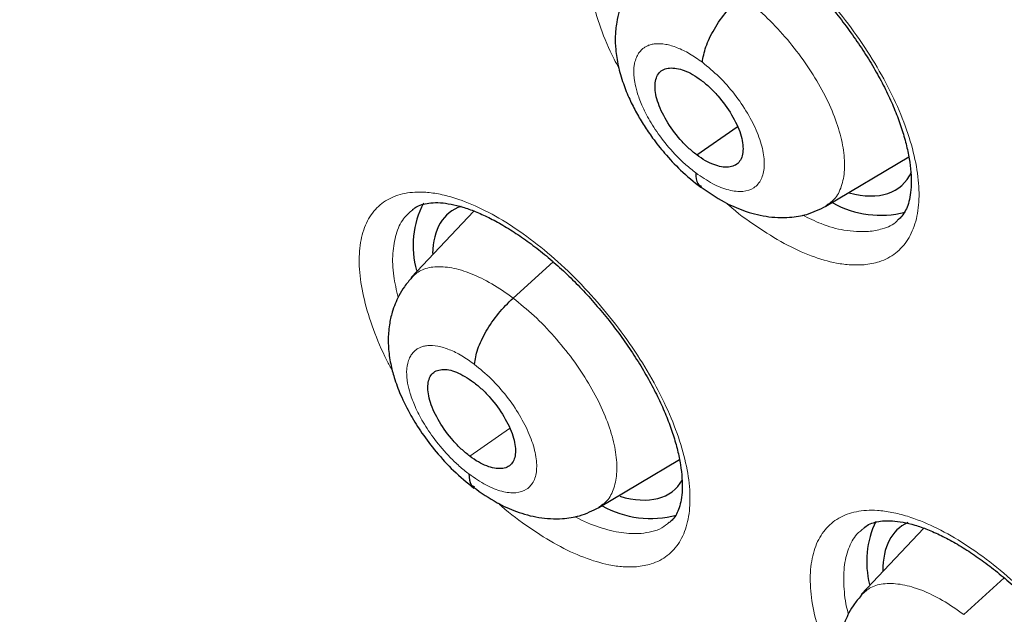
# Model space of a CAD drawing. Header units: millimetres. Extents: x 8 to 2230, y 12 to 2204.
# Tile 135 of 163: x 2055.92 to 2064.17, y 837.35 to 842.34. Entities that reach past the tile are written whole.
import ezdxf

# ---------------------------------------------------------------- set-up
doc = ezdxf.new("R2010")
doc.units = ezdxf.units.MM

msp = doc.modelspace()

# ---------------------------------------------------------------- linework, layer by layer
at = {"color": 7, "linetype": 'Continuous', "lineweight": 30}
for p, q in [((2061.5945, 841.2033), (2061.9332, 841.4392)), ((2062.6776, 840.774), (2063.3712, 841.1885)), ((2059.726, 840.7325), (2059.1988, 840.175)), ((2060.7735, 838.2459), (2061.4484, 838.6492)), ((2063.4987, 838.0717), (2062.9741, 837.5169)), ((2063.8341, 837.348), (2064.1728, 837.6547))]:
    msp.add_line(p, q, dxfattribs=at)
at = {"color": 252, "linetype": 'Continuous', "lineweight": 0}
for p, q in [((2060.0535, 840.0029), (2060.3895, 840.3072)), ((2059.6913, 838.676), (2060.024, 838.9077))]:
    msp.add_line(p, q, dxfattribs=at)
at = {"color": 7, "linetype": 'Continuous', "lineweight": 30}
for centre, radius, start, end in [((2059.9733, 840.444), 0.7579, 152.06412, 196.12424), ((2063.1361, 841.5246), 0.8272, 241.03562, 284.33264), ((2061.2102, 838.9957), 0.8421, 240.95043, 284.78718), ((2063.7924, 837.7925), 0.7732, 154.24337, 194.31701)]:
    msp.add_arc(centre, radius, start, end, dxfattribs=at)
for centre, major_axis, ratio, start_param, end_param in [((2062.3606, 842.1037), (-0.9393, 1.1676), 0.45781, 2.581846, 3.363564), ((2060.4567, 839.551), (-0.9382, 1.1667), 0.456638, 6.118956, 6.776797), ((2060.4567, 839.551), (-0.9382, 1.1667), 0.456638, 2.560387, 3.317961), ((2064.2358, 836.9087), (-0.9415, 1.169), 0.456328, 6.166564, 6.797562)]:
    msp.add_ellipse(centre, major_axis=major_axis, ratio=ratio, start_param=start_param, end_param=end_param, dxfattribs=at)
for points, knots in [([(2091.2758, 812.468), (2091.3522, 812.5277), (2091.5025, 812.6449), (2091.7052, 812.8118), (2091.8851, 812.9654), (2092.0418, 813.1043), (2092.1877, 813.2378), (2092.3208, 813.3634), (2092.4407, 813.48), (2092.5508, 813.59), (2092.6619, 813.7039), (2092.7785, 813.8268), (2092.8941, 813.9524), (2093.0013, 814.0723), (2093.0986, 814.1841), (2093.1864, 814.2874), (2093.287, 814.4086), (2093.3997, 814.5484), (2093.5265, 814.7114), (2093.6494, 814.8754), (2093.7714, 815.0442), (2093.8919, 815.2174), (2094.0106, 815.3945), (2094.1266, 815.5746), (2094.2395, 815.7569), (2094.3494, 815.9415), (2094.4597, 816.1342), (2094.574, 816.3426), (2094.6958, 816.5753), (2094.8245, 816.8345), (2094.9699, 817.1453), (2095.1222, 817.4955), (2095.2728, 817.8723), (2095.4057, 818.2333), (2095.5214, 818.5742), (2095.62, 818.8881), (2095.6865, 819.1152), (2095.7294, 819.2689), (2095.7566, 819.3683), (2095.7886, 819.4884), (2095.8252, 819.6308), (2095.9103, 819.9756), (2096.0278, 820.5127), (2096.1391, 821.146), (2096.2149, 821.6686), (2096.266, 822.0815), (2096.308, 822.4853), (2096.3417, 822.8793), (2096.3674, 823.2576), (2096.3859, 823.6126), (2096.3982, 823.936), (2096.4056, 824.2245), (2096.4094, 824.4768), (2096.4106, 824.6923), (2096.4103, 824.8701), (2096.4093, 824.9976), (2096.4084, 825.0826), (2096.4076, 825.1419), (2096.4065, 825.2108), (2096.4048, 825.3041), (2096.402, 825.428), (2096.3978, 825.5821), (2096.3919, 825.7601), (2096.3809, 826.0356), (2096.3618, 826.4119), (2096.3294, 826.8993), (2096.286, 827.4255), (2096.2298, 827.9912), (2096.1604, 828.5861), (2096.0637, 829.3066), (2095.9347, 830.1348), (2095.7673, 831.0628), (2095.5894, 831.9371), (2095.4057, 832.7568), (2095.2204, 833.5216), (2095.0278, 834.2636), (2094.8296, 834.9819), (2094.6247, 835.6852), (2094.3713, 836.5126), (2094.0547, 837.486), (2093.6606, 838.6187), (2093.227, 839.7888), (2092.7522, 840.9961), (2092.2726, 842.1485), (2091.796, 843.2401), (2091.3296, 844.2654), (2090.8363, 845.3082), (2090.3223, 846.354), (2089.7495, 847.4781), (2089.1211, 848.6649), (2088.4363, 849.9078), (2087.7489, 851.1097), (2087.0622, 852.2693), (2086.4257, 853.3099), (2085.8431, 854.2368), (2085.3147, 855.0584), (2084.7784, 855.8742), (2084.2202, 856.7048), (2083.6145, 857.5861), (2082.9566, 858.5207), (2082.2433, 859.5088), (2081.4854, 860.5318), (2080.6816, 861.5881), (2079.8309, 862.6759), (2079.0348, 863.6655), (2078.3042, 864.552), (2077.6491, 865.3311), (2076.9714, 866.1207), (2076.2711, 866.9198), (2075.5568, 867.7174), (2074.8431, 868.4974), (2074.0853, 869.3083), (2073.2932, 870.1363), (2072.4721, 870.9735), (2071.6894, 871.7528), (2070.9464, 872.476), (2070.2444, 873.1448), (2069.5844, 873.7608), (2069.0387, 874.2604), (2068.5993, 874.6568), (2068.2604, 874.9592), (2067.9492, 875.2341), (2067.6737, 875.4753), (2067.4599, 875.661), (2067.3003, 875.7989), (2067.1823, 875.9004), (2067.0575, 876.0074), (2066.9048, 876.1378), (2066.7075, 876.3053), (2066.474, 876.5023), (2066.2067, 876.7259), (2065.9084, 876.9733), (2065.5774, 877.2451), (2065.2288, 877.5282), (2064.8781, 877.8097), (2064.3893, 878.1977), (2063.7752, 878.6763), (2063.0722, 879.2105), (2062.4371, 879.6822), (2061.8517, 880.1082), (2061.2654, 880.5261), (2060.6506, 880.9549), (2059.9985, 881.399), (2059.3089, 881.8565), (2058.5934, 882.3178), (2057.8759, 882.7668), (2057.1812, 883.1869), (2056.717, 883.4622), (2056.4852, 883.5941), (2056.4713, 883.6021)], [0, 0, 0, 0, 0.0042077, 0.0082656, 0.0121942, 0.0159248, 0.0192828, 0.0222635, 0.025087, 0.0274445, 0.0301951, 0.0333074, 0.0363414, 0.0391559, 0.0417511, 0.0441273, 0.0462845, 0.0500415, 0.0536049, 0.057244, 0.060959, 0.0647457, 0.0685605, 0.0723922, 0.0762278, 0.0800446, 0.0838669, 0.0880517, 0.0927157, 0.0978595, 0.1034175, 0.1108565, 0.1178811, 0.1244908, 0.1306551, 0.136254, 0.141145, 0.1425561, 0.1442438, 0.1463224, 0.1487919, 0.151607, 0.164055, 0.1758629, 0.1825868, 0.189083, 0.1953511, 0.2013911, 0.2071965, 0.2125514, 0.217349, 0.2215892, 0.2252718, 0.2283967, 0.2309638, 0.232973, 0.2338958, 0.2346271, 0.2355301, 0.2368686, 0.2386424, 0.2408517, 0.2434653, 0.2462327, 0.2525492, 0.25933, 0.266575, 0.274284, 0.28244, 0.2906031, 0.303052, 0.3150371, 0.3265577, 0.3364509, 0.3459731, 0.3551243, 0.3639047, 0.3723252, 0.3807252, 0.3938239, 0.4072503, 0.4210066, 0.4350949, 0.4495177, 0.4610865, 0.4728647, 0.4848539, 0.4969042, 0.50868, 0.5232519, 0.5373587, 0.5509994, 0.5641721, 0.5768748, 0.586525, 0.5958834, 0.6050539, 0.614582, 0.6245464, 0.6355915, 0.6471277, 0.6591551, 0.6716742, 0.6846853, 0.6981888, 0.707561, 0.7171571, 0.7269774, 0.7370222, 0.7472853, 0.7573912, 0.7671239, 0.7789713, 0.7902141, 0.8008515, 0.8108829, 0.8203077, 0.8291254, 0.8373355, 0.8420902, 0.8466142, 0.8507949, 0.8544312, 0.8575189, 0.8592433, 0.8607325, 0.8621693, 0.8641563, 0.8667408, 0.8699231, 0.8733271, 0.8772235, 0.8816128, 0.8862861, 0.890855, 0.8953109, 0.9053658, 0.9147908, 0.9226729, 0.9300628, 0.9375455, 0.9454494, 0.9539496, 0.9628899, 0.9722711, 0.9818121, 0.9908807, 0.9994521, 1, 1, 1, 1]), ([(2048.2071, 876.2271), (2048.3197, 876.1618), (2048.6459, 875.9725), (2049.1878, 875.6491), (2049.8334, 875.2529), (2050.481, 874.8436), (2051.1303, 874.4216), (2051.7811, 873.9871), (2052.4332, 873.5403), (2053.0861, 873.0812), (2053.7397, 872.6101), (2054.3938, 872.1273), (2055.0479, 871.6328), (2055.7019, 871.1269), (2056.3555, 870.6098), (2057.0084, 870.0816), (2057.6604, 869.5427), (2058.3111, 868.9932), (2058.9603, 868.4333), (2059.6078, 867.8633), (2060.2533, 867.2834), (2060.8964, 866.6938), (2061.537, 866.0948), (2062.1748, 865.4867), (2062.8095, 864.8696), (2063.4409, 864.2438), (2064.0687, 863.6095), (2064.6926, 862.9671), (2065.3124, 862.3168), (2065.9279, 861.6588), (2066.5387, 860.9935), (2067.1447, 860.321), (2067.7456, 859.6417), (2068.3411, 858.9558), (2068.931, 858.2637), (2069.5151, 857.5655), (2070.0931, 856.8616), (2070.6647, 856.1523), (2071.2299, 855.4378), (2071.7883, 854.7185), (2072.3396, 853.9946), (2072.8838, 853.2665), (2073.4204, 852.5344), (2073.9495, 851.7986), (2074.4706, 851.0594), (2074.9837, 850.3172), (2075.4884, 849.5722), (2075.9847, 848.8247), (2076.4722, 848.0751), (2076.9508, 847.3236), (2077.4204, 846.5706), (2077.8806, 845.8164), (2078.3314, 845.0612), (2078.7725, 844.3054), (2079.2038, 843.5493), (2079.6251, 842.7932), (2080.0362, 842.0374), (2080.437, 841.2822), (2080.8272, 840.528), (2081.2068, 839.7749), (2081.5756, 839.0235), (2081.9335, 838.2739), (2082.2802, 837.5264), (2082.6157, 836.7815), (2082.9398, 836.0393), (2083.2524, 835.3002), (2083.5534, 834.5645), (2083.8426, 833.8325), (2084.12, 833.1045), (2084.3854, 832.3808), (2084.6388, 831.6617), (2084.8799, 830.9474), (2085.1089, 830.2384), (2085.3255, 829.5349), (2085.5296, 828.8371), (2085.7213, 828.1455), (2085.9004, 827.4601), (2086.0669, 826.7815), (2086.2206, 826.1097), (2086.3617, 825.4452), (2086.4899, 824.7881), (2086.6054, 824.1387), (2086.7079, 823.4974), (2086.7976, 822.8644), (2086.8744, 822.2399), (2086.9383, 821.6242), (2086.9892, 821.0176), (2087.0272, 820.4202), (2087.0523, 819.8324), (2087.0645, 819.2544), (2087.0637, 818.6863), (2087.0501, 818.1285), (2087.0236, 817.5811), (2086.9843, 817.0444), (2086.9322, 816.5185), (2086.8673, 816.0036), (2086.7897, 815.5), (2086.6995, 815.0078), (2086.5966, 814.5272), (2086.4812, 814.0583), (2086.3532, 813.6013), (2086.2127, 813.1563), (2086.0598, 812.7235), (2085.8946, 812.3029), (2085.7169, 811.8949), (2085.5269, 811.4993), (2085.3247, 811.1165), (2085.1102, 810.7465), (2084.8835, 810.3894), (2084.6446, 810.0454), (2084.3936, 809.7146), (2084.1305, 809.3973), (2083.8556, 809.0931), (2083.5676, 808.804), (2083.3612, 808.6078), (2083.2475, 808.5121), (2083.2375, 808.5037)], [0, 0, 0, 0, 0.004666, 0.013525, 0.022386, 0.031248, 0.040111, 0.048976, 0.057841, 0.066707, 0.075574, 0.084443, 0.093312, 0.102182, 0.111052, 0.119924, 0.128796, 0.137669, 0.146543, 0.155417, 0.164292, 0.173167, 0.182043, 0.19092, 0.199797, 0.208674, 0.217552, 0.22643, 0.235308, 0.244187, 0.253065, 0.261944, 0.270824, 0.279703, 0.288583, 0.297462, 0.306342, 0.315222, 0.324102, 0.332981, 0.341861, 0.350741, 0.35962, 0.3685, 0.377379, 0.386258, 0.395137, 0.404015, 0.412893, 0.421771, 0.430649, 0.439526, 0.448402, 0.457279, 0.466154, 0.47503, 0.483904, 0.492778, 0.501652, 0.510525, 0.519397, 0.528268, 0.537138, 0.546008, 0.554877, 0.563745, 0.572611, 0.581477, 0.590342, 0.599206, 0.608069, 0.61693, 0.62579, 0.634649, 0.643507, 0.652364, 0.661219, 0.670073, 0.678925, 0.687776, 0.696626, 0.705475, 0.714322, 0.723168, 0.732013, 0.740858, 0.749701, 0.758543, 0.767386, 0.776228, 0.78507, 0.793912, 0.802755, 0.8116, 0.820446, 0.829295, 0.838147, 0.847003, 0.855864, 0.864731, 0.873605, 0.882487, 0.891378, 0.90028, 0.909194, 0.918121, 0.927061, 0.936017, 0.944988, 0.953975, 0.962977, 0.971994, 0.981025, 0.990068, 0.99912, 1, 1, 1, 1]), ([(2053.6648, 856.7721), (2053.7465, 856.7082), (2053.9833, 856.5227), (2054.3751, 856.2072), (2054.8399, 855.8224), (2055.3036, 855.4267), (2055.7661, 855.0208), (2056.227, 854.605), (2056.6857, 854.1794), (2057.142, 853.7446), (2057.5954, 853.3008), (2058.0456, 852.8484), (2058.4923, 852.3877), (2058.9349, 851.9192), (2059.3732, 851.4432), (2059.8068, 850.96), (2060.2354, 850.4702), (2060.6586, 849.974), (2061.076, 849.4718), (2061.4873, 848.9642), (2061.8922, 848.4515), (2062.2903, 847.934), (2062.6813, 847.4123), (2063.065, 846.8868), (2063.4409, 846.3578), (2063.8088, 845.8259), (2064.1685, 845.2914), (2064.5195, 844.7548), (2064.8616, 844.2166), (2065.1946, 843.6772), (2065.5182, 843.137), (2065.8322, 842.5965), (2066.1362, 842.0561), (2066.4301, 841.5163), (2066.7136, 840.9775), (2066.9865, 840.4403), (2067.2486, 839.905), (2067.4997, 839.3721), (2067.7396, 838.842), (2067.9682, 838.3153), (2068.1853, 837.7923), (2068.3906, 837.2736), (2068.5842, 836.7596), (2068.7658, 836.2506), (2068.9354, 835.7473), (2069.0928, 835.2499), (2069.238, 834.759), (2069.3709, 834.275), (2069.4914, 833.7983), (2069.5995, 833.3294), (2069.6952, 832.8686), (2069.7785, 832.4164), (2069.8494, 831.9731), (2069.9079, 831.5393), (2069.9541, 831.1151), (2069.9881, 830.7011), (2070.0099, 830.2975), (2070.0197, 829.9046), (2070.0175, 829.5228), (2070.0035, 829.1524), (2069.9779, 828.7937), (2069.9408, 828.4467), (2069.8925, 828.1118), (2069.8329, 827.7891), (2069.7624, 827.4786), (2069.6811, 827.1805), (2069.589, 826.8946), (2069.4863, 826.621), (2069.3728, 826.3596), (2069.2487, 826.1103), (2069.1135, 825.8728), (2068.9672, 825.6471), (2068.8093, 825.4332), (2068.6396, 825.2308), (2068.4569, 825.0412), (2068.2994, 824.894), (2068.1985, 824.8152), (2068.1667, 824.7904)], [0, 0, 0, 0, 0.00708, 0.020534, 0.033994, 0.047461, 0.060933, 0.074412, 0.087895, 0.101384, 0.114876, 0.128373, 0.141872, 0.155375, 0.16888, 0.182388, 0.195897, 0.209408, 0.222919, 0.236431, 0.249944, 0.263456, 0.276967, 0.290478, 0.303987, 0.317494, 0.330999, 0.344502, 0.358001, 0.371497, 0.384989, 0.398477, 0.41196, 0.425438, 0.43891, 0.452376, 0.465836, 0.479288, 0.492732, 0.506168, 0.519596, 0.533014, 0.546422, 0.55982, 0.573207, 0.586582, 0.599946, 0.613297, 0.626635, 0.639961, 0.653273, 0.666573, 0.679859, 0.693134, 0.706397, 0.71965, 0.732895, 0.746134, 0.75937, 0.772606, 0.785847, 0.799098, 0.812368, 0.825665, 0.839, 0.852387, 0.86584, 0.879379, 0.893024, 0.906796, 0.920721, 0.93482, 0.949113, 0.96361, 0.978307, 0.99318, 1, 1, 1, 1]), ([(2061.1275, 843.2837), (2061.1409, 843.2937), (2061.168, 843.314), (2061.2221, 843.3335), (2061.2889, 843.3456), (2061.3684, 843.3468), (2061.4603, 843.3352), (2061.5602, 843.3105), (2061.6677, 843.2727), (2061.7821, 843.2216), (2061.9028, 843.1569), (2062.028, 843.0789), (2062.1559, 842.9882), (2062.2843, 842.8859), (2062.411, 842.7736), (2062.5341, 842.6527), (2062.6528, 842.5242), (2062.7667, 842.3889), (2062.875, 842.2474), (2062.9762, 842.1017), (2063.0684, 841.9542), (2063.1502, 841.8075), (2063.2203, 841.6638), (2063.2782, 841.5251), (2063.3242, 841.3912), (2063.3589, 841.2627), (2063.3818, 841.1412), (2063.393, 841.0297), (2063.3929, 840.9308), (2063.3826, 840.8463), (2063.3643, 840.7779), (2063.3386, 840.7229), (2063.3107, 840.6823), (2063.2873, 840.6637), (2063.2774, 840.6559)], [0, 0, 0, 0, 0.032201, 0.065293, 0.096096, 0.128904, 0.16033, 0.191004, 0.221188, 0.251841, 0.282975, 0.314502, 0.346288, 0.37819, 0.410047, 0.44165, 0.473011, 0.504736, 0.536793, 0.569029, 0.601228, 0.633171, 0.664688, 0.695664, 0.726445, 0.75773, 0.789198, 0.820557, 0.851547, 0.882041, 0.912127, 0.942287, 0.975713, 1, 1, 1, 1]), ([(2061.112, 842.7049), (2061.0871, 842.676), (2061.0405, 842.6218), (2060.9845, 842.5223), (2060.9453, 842.4218), (2060.9237, 842.3286), (2060.9142, 842.2576), (2060.9094, 842.1811), (2060.9125, 842.0808), (2060.9335, 841.9484), (2060.974, 841.808), (2061.0277, 841.6753), (2061.0873, 841.5572), (2061.152, 841.4487), (2061.2295, 841.3355), (2061.3298, 841.2089), (2061.464, 841.0641), (2061.57, 840.9788), (2061.6275, 840.9325)], [0, 0, 0, 0, 0.061572, 0.115161, 0.180562, 0.228572, 0.260052, 0.287174, 0.345603, 0.416899, 0.493248, 0.560835, 0.62001, 0.676933, 0.734599, 0.807362, 0.895567, 1, 1, 1, 1]), ([(2061.641, 841.9807), (2061.648, 842.0223), (2061.6621, 842.1059), (2061.7371, 842.2592), (2061.8417, 842.4132), (2061.9258, 842.4972), (2061.9678, 842.5391)], [0, 0, 0, 0, 0.249039, 0.499705, 0.750225, 1, 1, 1, 1]), ([(2061.5945, 841.2033), (2061.5705, 841.2226), (2061.5223, 841.2613), (2061.4318, 841.3568), (2061.3338, 841.4915), (2061.2562, 841.6576), (2061.2357, 841.8011), (2061.2708, 841.9027), (2061.3607, 841.9426), (2061.4656, 841.9246), (2061.5593, 841.8814), (2061.6077, 841.8473), (2061.6319, 841.8303)], [0, 0, 0, 0, 0.062836, 0.125536, 0.250826, 0.375521, 0.499994, 0.624473, 0.749173, 0.874462, 0.937163, 1, 1, 1, 1]), ([(2061.6319, 841.8303), (2061.656, 841.811), (2061.7041, 841.7723), (2061.7946, 841.6768), (2061.8926, 841.5421), (2061.9702, 841.376), (2061.9908, 841.2325), (2061.9556, 841.1309), (2061.8657, 841.091), (2061.7608, 841.1091), (2061.6672, 841.1522), (2061.6188, 841.1863), (2061.5945, 841.2033)], [0, 0, 0, 0, 0.062836, 0.125536, 0.250826, 0.375521, 0.499995, 0.624473, 0.749173, 0.874462, 0.937163, 1, 1, 1, 1]), ([(2061.5857, 841.0531), (2061.5869, 841.0176), (2061.5887, 840.9642), (2061.6228, 840.9471), (2061.6342, 840.9413)], [0, 0, 0, 0, 0.666023, 1, 1, 1, 1]), ([(2061.624, 840.9392), (2061.69, 840.8931), (2061.8085, 840.8105), (2061.9933, 840.7304), (2062.1718, 840.6818), (2062.3599, 840.6736), (2062.5313, 840.7013), (2062.6263, 840.7485), (2062.679, 840.7746)], [0, 0, 0, 0, 0.195922, 0.351292, 0.526396, 0.700139, 0.833876, 1, 1, 1, 1]), ([(2059.2113, 840.7453), (2059.2236, 840.7545), (2059.2488, 840.7736), (2059.3001, 840.7921), (2059.3646, 840.8037), (2059.442, 840.8046), (2059.532, 840.793), (2059.6304, 840.7682), (2059.7366, 840.7305), (2059.8497, 840.6795), (2059.9694, 840.615), (2060.0939, 840.5372), (2060.2212, 840.4468), (2060.3493, 840.3447), (2060.476, 840.2326), (2060.5993, 840.1119), (2060.7183, 839.9837), (2060.8327, 839.8487), (2060.9417, 839.7076), (2061.0437, 839.5623), (2061.137, 839.4151), (2061.22, 839.2686), (2061.2916, 839.1251), (2061.3509, 838.9865), (2061.3985, 838.8529), (2061.4347, 838.7248), (2061.4593, 838.6036), (2061.4722, 838.4924), (2061.4737, 838.3937), (2061.4651, 838.3096), (2061.4483, 838.2415), (2061.4245, 838.1877), (2061.3977, 838.1472), (2061.3751, 838.1285), (2061.3648, 838.12)], [0, 0, 0, 0, 0.031337, 0.064384, 0.095076, 0.127773, 0.159078, 0.189663, 0.219774, 0.250339, 0.281408, 0.312889, 0.344644, 0.376531, 0.408386, 0.440008, 0.47137, 0.503068, 0.535105, 0.567332, 0.599536, 0.631495, 0.663039, 0.694045, 0.724809, 0.756057, 0.787491, 0.818817, 0.849767, 0.880196, 0.910168, 0.940148, 0.972928, 1, 1, 1, 1]), ([(2059.2054, 840.1749), (2059.1837, 840.1501), (2059.1428, 840.1031), (2059.0853, 840.0073), (2059.0417, 839.9005), (2059.0178, 839.7938), (2059.0064, 839.6931), (2059.0066, 839.5833), (2059.024, 839.4584), (2059.0583, 839.3264), (2059.1116, 839.1825), (2059.19, 839.0256), (2059.2916, 838.8642), (2059.4111, 838.707), (2059.5576, 838.5456), (2059.6676, 838.4563), (2059.7251, 838.4096)], [0, 0, 0, 0, 0.053092, 0.100342, 0.177212, 0.23142, 0.265005, 0.327413, 0.400187, 0.459887, 0.535856, 0.627853, 0.707368, 0.795855, 0.893267, 1, 1, 1, 1]), ([(2059.7298, 839.447), (2059.7365, 839.4883), (2059.7498, 839.5711), (2059.8238, 839.7238), (2059.9278, 839.8774), (2060.0116, 839.961), (2060.0535, 840.0029)], [0, 0, 0, 0, 0.249476, 0.49989, 0.750057, 1, 1, 1, 1]), ([(2059.6913, 838.676), (2059.6674, 838.6955), (2059.6194, 838.7345), (2059.529, 838.8298), (2059.4301, 838.9639), (2059.3522, 839.1294), (2059.3303, 839.2723), (2059.3639, 839.3735), (2059.451, 839.4142), (2059.5772, 839.3926), (2059.6739, 839.3294), (2059.7223, 839.2978)], [0, 0, 0, 0, 0.062715, 0.125428, 0.250533, 0.374951, 0.499789, 0.624728, 0.749744, 0.87485, 1, 1, 1, 1]), ([(2059.7223, 839.2978), (2059.7463, 839.2785), (2059.7943, 839.2397), (2059.8848, 839.1442), (2059.983, 839.0097), (2060.0614, 838.8443), (2060.0832, 838.7017), (2060.0494, 838.6012), (2059.9608, 838.5623), (2059.8568, 838.5811), (2059.7637, 838.6247), (2059.7155, 838.6589), (2059.6913, 838.676)], [0, 0, 0, 0, 0.062836, 0.125537, 0.250827, 0.375523, 0.499999, 0.624475, 0.749172, 0.874462, 0.937164, 1, 1, 1, 1]), ([(2059.6841, 838.5271), (2059.6856, 838.4917), (2059.6877, 838.44), (2059.7211, 838.4235), (2059.7317, 838.4183)], [0, 0, 0, 0, 0.6837761, 1, 1, 1, 1]), ([(2059.7218, 838.4161), (2059.7874, 838.3699), (2059.905, 838.287), (2060.0887, 838.206), (2060.2661, 838.1561), (2060.4543, 838.1464), (2060.6265, 838.173), (2060.7219, 838.2203), (2060.7749, 838.2465)], [0, 0, 0, 0, 0.195175, 0.350073, 0.524808, 0.698786, 0.833067, 1, 1, 1, 1]), ([(2062.994, 838.075), (2063.007, 838.0847), (2063.0333, 838.1043), (2063.0864, 838.1234), (2063.1522, 838.1352), (2063.2309, 838.1363), (2063.3222, 838.1248), (2063.4219, 838.1003), (2063.5292, 838.0628), (2063.6436, 838.0121), (2063.7645, 837.9479), (2063.8901, 837.8704), (2064.0184, 837.7803), (2064.1475, 837.6788), (2064.2751, 837.5671), (2064.3991, 837.4469), (2064.5189, 837.3193), (2064.634, 837.1848), (2064.7436, 837.0443), (2064.8461, 836.8995), (2064.9398, 836.7529), (2065.023, 836.607), (2065.0947, 836.4642), (2065.154, 836.3262), (2065.2016, 836.1932), (2065.2377, 836.0656), (2065.262, 835.945), (2065.2746, 835.8343), (2065.2758, 835.7361), (2065.2668, 835.6524), (2065.2496, 835.5847), (2065.2252, 835.5308), (2065.1982, 835.4907), (2065.1752, 835.4721), (2065.1651, 835.464)], [0, 0, 0, 0, 0.032304, 0.065186, 0.095833, 0.12847, 0.159781, 0.190388, 0.220525, 0.251133, 0.282237, 0.313743, 0.345517, 0.377415, 0.409273, 0.440889, 0.472252, 0.503962, 0.536006, 0.568233, 0.600428, 0.63237, 0.663891, 0.69487, 0.725625, 0.756874, 0.788305, 0.819625, 0.850573, 0.881016, 0.911038, 0.941119, 0.974286, 1, 1, 1, 1]), ([(2062.9795, 837.5148), (2062.9578, 837.49), (2062.917, 837.4431), (2062.8595, 837.3475), (2062.8159, 837.2411), (2062.7921, 837.1347), (2062.7807, 837.0344), (2062.7809, 836.9248), (2062.7984, 836.8), (2062.833, 836.668), (2062.8868, 836.5244), (2062.9659, 836.3677), (2063.0683, 836.2066), (2063.1889, 836.0498), (2063.3369, 835.8889), (2063.448, 835.8), (2063.5061, 835.7535)], [0, 0, 0, 0, 0.052978, 0.100118, 0.176793, 0.230863, 0.264376, 0.326723, 0.399504, 0.459228, 0.53524, 0.627309, 0.706905, 0.795504, 0.893069, 1, 1, 1, 1])]:
    msp.add_open_spline(points, degree=3, knots=knots, dxfattribs=at)
at = {"color": 252, "linetype": 'Continuous', "lineweight": 0}
for points, knots in [([(2055.5264, 883.511), (2056.5154, 882.9171), (2058.4933, 881.7293), (2061.5002, 879.6227), (2064.5065, 877.2984), (2067.4933, 874.7504), (2070.436, 872.005), (2073.3118, 869.0821), (2076.0982, 866.005), (2078.7734, 862.7976), (2081.3164, 859.4852), (2083.7073, 856.0936), (2085.9274, 852.6493), (2087.9593, 849.1795), (2089.787, 845.7112), (2091.3964, 842.2715), (2092.7747, 838.8875), (2093.9112, 835.5856), (2094.7971, 832.3916), (2095.4252, 829.3307), (2095.7908, 826.4266), (2095.891, 823.7023), (2095.725, 821.1788), (2095.2937, 818.8768), (2094.6027, 816.8111), (2093.6486, 815.0092), (2092.5521, 813.5503), (2091.6665, 812.8299), (2091.2741, 812.5107)], [0, 0, 0, 0, 0.038766, 0.077532, 0.116298, 0.155064, 0.19383, 0.232596, 0.271362, 0.310128, 0.348894, 0.387661, 0.426427, 0.465193, 0.503959, 0.542725, 0.581491, 0.620257, 0.659023, 0.697789, 0.736555, 0.775321, 0.814087, 0.852853, 0.891619, 0.930385, 0.969151, 1, 1, 1, 1]), ([(2062.9967, 840.2823), (2063.0405, 840.289), (2063.1405, 840.3042), (2063.2664, 840.3736), (2063.3705, 840.4871), (2063.4363, 840.641), (2063.464, 840.8285), (2063.4513, 841.0459), (2063.4, 841.2858), (2063.31, 841.5423), (2063.1855, 841.8074), (2063.0285, 842.0741), (2062.8448, 842.3346), (2062.6386, 842.5814), (2062.4164, 842.808), (2062.1841, 843.0071), (2061.9484, 843.1743), (2061.7162, 843.3033), (2061.5214, 843.381), (2061.3647, 843.4206), (2061.2172, 843.4397), (2061.0618, 843.4296), (2060.9122, 843.3742), (2060.796, 843.2748), (2060.7152, 843.1361), (2060.6734, 842.9602), (2060.6705, 842.7537), (2060.7075, 842.5213), (2060.7845, 842.2703), (2060.8646, 842.0705), (2060.9277, 841.9568), (2060.9416, 841.9318)], [0, 0, 0, 0, 0.028574, 0.0652, 0.101827, 0.138449, 0.175072, 0.211686, 0.2483, 0.284905, 0.32151, 0.35811, 0.39471, 0.431309, 0.467909, 0.504515, 0.541121, 0.577735, 0.61435, 0.637225, 0.6601, 0.696724, 0.733348, 0.769973, 0.806597, 0.843217, 0.879838, 0.916449, 0.95306, 0.989663, 1, 1, 1, 1]), ([(2061.9678, 842.5391), (2062.0275, 842.4913), (2062.1468, 842.396), (2062.3162, 842.2194), (2062.4707, 842.0281), (2062.6044, 841.8262), (2062.7115, 841.6221), (2062.7882, 841.4235), (2062.8302, 841.2388), (2062.8382, 841.0739), (2062.8115, 840.9356), (2062.7588, 840.8319), (2062.7006, 840.794), (2062.6751, 840.7773)], [0, 0, 0, 0, 0.092882, 0.185641, 0.278439, 0.371203, 0.463956, 0.556629, 0.649253, 0.742, 0.834748, 0.927374, 1, 1, 1, 1]), ([(2061.5857, 841.0531), (2061.5581, 841.0748), (2061.5041, 841.1171), (2061.4051, 841.213), (2061.2989, 841.3373), (2061.2008, 841.4847), (2061.1339, 841.6158), (2061.0934, 841.7255), (2061.0754, 841.8013), (2061.0686, 841.8507), (2061.0664, 841.8808), (2061.066, 841.9063), (2061.0666, 841.9254), (2061.0684, 841.9473), (2061.0735, 841.9795), (2061.0858, 842.0194), (2061.1073, 842.0596), (2061.1317, 842.0878), (2061.1582, 842.1078), (2061.1829, 842.1211), (2061.2123, 842.1311), (2061.2602, 842.139), (2061.3317, 842.1351), (2061.4295, 842.1063), (2061.534, 842.0567), (2061.6054, 842.006), (2061.641, 841.9807)], [0, 0, 0, 0, 0.048399, 0.094378, 0.179391, 0.255436, 0.322447, 0.380441, 0.429346, 0.450412, 0.469225, 0.485788, 0.500098, 0.507739, 0.531885, 0.571258, 0.605954, 0.647335, 0.670521, 0.695354, 0.72184, 0.749999, 0.81307, 0.875747, 0.937992, 1, 1, 1, 1]), ([(2061.641, 841.9807), (2061.6885, 841.9417), (2061.7835, 841.8637), (2061.9139, 841.7147), (2062.024, 841.5544), (2062.106, 841.391), (2062.1545, 841.2363), (2062.1661, 841.1007), (2062.1401, 840.9934), (2062.0781, 840.922), (2061.9845, 840.8908), (2061.8656, 840.903), (2061.7294, 840.9546), (2061.6336, 841.0203), (2061.5857, 841.0531)], [0, 0, 0, 0, 0.083333, 0.166663, 0.249998, 0.333333, 0.416664, 0.499995, 0.58333, 0.66666, 0.749994, 0.833328, 0.916663, 1, 1, 1, 1]), ([(2061.0886, 837.7491), (2061.1312, 837.7553), (2061.2292, 837.7696), (2061.3526, 837.8369), (2061.4545, 837.9484), (2061.5181, 838.1003), (2061.5438, 838.286), (2061.5292, 838.5016), (2061.4762, 838.7399), (2061.3848, 838.995), (2061.2592, 839.2592), (2061.1014, 839.5251), (2060.9171, 839.7852), (2060.7107, 840.0319), (2060.4887, 840.2588), (2060.2569, 840.4585), (2060.0221, 840.6265), (2059.7911, 840.7567), (2059.5976, 840.8356), (2059.4422, 840.8763), (2059.296, 840.8967), (2059.1424, 840.8881), (2058.9949, 840.8346), (2058.8809, 840.7372), (2058.8022, 840.6004), (2058.7625, 840.4264), (2058.7616, 840.2218), (2058.8003, 839.991), (2058.8788, 839.7414), (2058.9614, 839.5395), (2059.0267, 839.4231), (2059.0424, 839.3951)], [0, 0, 0, 0, 0.028126, 0.064714, 0.101301, 0.137886, 0.17447, 0.21105, 0.24763, 0.284208, 0.320786, 0.357364, 0.393943, 0.430523, 0.467104, 0.503689, 0.540274, 0.576862, 0.61345, 0.636307, 0.659164, 0.695749, 0.732335, 0.768921, 0.805506, 0.842089, 0.878672, 0.915251, 0.95183, 0.988408, 1, 1, 1, 1]), ([(2061.8393, 840.8031), (2061.8462, 840.7966), (2061.9292, 840.72), (2062.0949, 840.6012), (2062.3286, 840.4545), (2062.5557, 840.3512), (2062.7409, 840.2977), (2062.8872, 840.2778), (2062.9602, 840.2808), (2062.9967, 840.2823)], [0, 0, 0, 0, 0.01724, 0.205428, 0.393616, 0.581851, 0.770086, 0.885043, 1, 1, 1, 1]), ([(2059.0903, 840.0072), (2059.0762, 840.0685), (2059.0457, 840.201), (2059.0406, 840.3806), (2059.0688, 840.542), (2059.1247, 840.6676), (2059.1856, 840.7206), (2059.2128, 840.7443)], [0, 0, 0, 0, 0.184439, 0.398641, 0.612841, 0.827042, 1, 1, 1, 1]), ([(2063.0349, 840.5604), (2062.9677, 840.5605), (2062.8455, 840.5608), (2062.6538, 840.6149), (2062.5329, 840.6733), (2062.48, 840.6989)], [0, 0, 0, 0, 0.407122, 0.740891, 1, 1, 1, 1]), ([(2063.2784, 840.6552), (2063.2764, 840.6529), (2063.2438, 840.6163), (2063.1626, 840.582), (2063.0738, 840.567), (2063.0349, 840.5604)], [0, 0, 0, 0, 0.035488, 0.577305, 1, 1, 1, 1]), ([(2059.2004, 840.1731), (2059.2253, 840.1956), (2059.2785, 840.2437), (2059.3954, 840.271), (2059.5387, 840.2621), (2059.7007, 840.2126), (2059.8744, 840.1292), (2059.9938, 840.045), (2060.0535, 840.0029)], [0, 0, 0, 0, 0.149918, 0.319817, 0.489713, 0.659831, 0.829961, 1, 1, 1, 1]), ([(2060.0535, 840.0029), (2060.1131, 839.955), (2060.2321, 839.8594), (2060.4014, 839.6828), (2060.5561, 839.4917), (2060.6904, 839.2903), (2060.7983, 839.0869), (2060.8761, 838.8892), (2060.9194, 838.7055), (2060.929, 838.5418), (2060.9039, 838.4047), (2060.8529, 838.3024), (2060.7958, 838.2654), (2060.7709, 838.2491)], [0, 0, 0, 0, 0.0929276, 0.1857315, 0.2785748, 0.3713843, 0.4641824, 0.5569012, 0.649571, 0.7423639, 0.8351572, 0.9278276, 1, 1, 1, 1]), ([(2059.6841, 838.5271), (2059.6566, 838.5487), (2059.603, 838.5909), (2059.5044, 838.6866), (2059.3983, 838.8104), (2059.2998, 838.9571), (2059.2322, 839.0877), (2059.1908, 839.197), (2059.172, 839.2727), (2059.1647, 839.322), (2059.1621, 839.3521), (2059.1615, 839.3776), (2059.1619, 839.3967), (2059.1635, 839.4186), (2059.1682, 839.4505), (2059.18, 839.4901), (2059.2009, 839.5298), (2059.2248, 839.5575), (2059.2508, 839.5771), (2059.2751, 839.5901), (2059.3041, 839.5997), (2059.3515, 839.6073), (2059.4222, 839.6027), (2059.5193, 839.5734), (2059.6232, 839.5234), (2059.6943, 839.4724), (2059.7298, 839.447)], [0, 0, 0, 0, 0.048223, 0.094049, 0.178826, 0.254731, 0.321694, 0.379736, 0.428782, 0.449954, 0.468896, 0.485612, 0.500098, 0.507769, 0.531945, 0.571328, 0.60602, 0.647388, 0.670564, 0.695386, 0.721857, 0.75, 0.813062, 0.875736, 0.937984, 1, 1, 1, 1]), ([(2059.7298, 839.447), (2059.7772, 839.408), (2059.872, 839.3298), (2060.0025, 839.1808), (2060.113, 839.0209), (2060.1957, 838.858), (2060.2453, 838.7041), (2060.258, 838.5695), (2060.2333, 838.4632), (2060.1726, 838.3928), (2060.0802, 838.3627), (2059.9625, 838.3757), (2059.8272, 838.4281), (2059.7318, 838.4941), (2059.6841, 838.5271)], [0, 0, 0, 0, 0.083336, 0.16667, 0.250003, 0.333335, 0.416667, 0.5, 0.583335, 0.666665, 0.749997, 0.83333, 0.916664, 1, 1, 1, 1]), ([(2059.9305, 838.2818), (2059.9394, 838.2735), (2060.0241, 838.1948), (2060.1912, 838.0736), (2060.4239, 837.926), (2060.6496, 837.8214), (2060.8338, 837.7665), (2060.9795, 837.7453), (2061.0522, 837.7478), (2061.0886, 837.7491)], [0, 0, 0, 0, 0.021969, 0.208867, 0.395765, 0.582679, 0.769592, 0.884796, 1, 1, 1, 1]), ([(2061.1273, 838.0279), (2061.0735, 838.0273), (2060.9659, 838.0261), (2060.7784, 838.0782), (2060.645, 838.1276), (2060.5738, 838.1693), (2060.5718, 838.1705)], [0, 0, 0, 0, 0.330003, 0.660005, 0.990008, 1, 1, 1, 1]), ([(2064.887, 835.0906), (2064.9304, 835.0971), (2065.0296, 835.1118), (2065.1544, 835.1801), (2065.2571, 835.2922), (2065.3213, 835.4445), (2065.3473, 835.6302), (2065.3326, 835.8458), (2065.2793, 836.0837), (2065.1873, 836.3383), (2065.0607, 836.6016), (2064.9018, 836.8665), (2064.7163, 837.1256), (2064.5084, 837.371), (2064.2847, 837.5966), (2064.0512, 837.7949), (2063.8146, 837.9616), (2063.5817, 838.0905), (2063.3867, 838.1682), (2063.23, 838.2081), (2063.0827, 838.2276), (2062.9279, 838.2181), (2062.7792, 838.1637), (2062.6643, 838.0656), (2062.5849, 837.9284), (2062.5449, 837.7542), (2062.5439, 837.5495), (2062.5828, 837.319), (2062.662, 837.0699), (2062.7415, 836.8759), (2062.8028, 836.7672), (2062.8144, 836.7467)], [0, 0, 0, 0, 0.028465, 0.06516, 0.101854, 0.138539, 0.175224, 0.211902, 0.248579, 0.285252, 0.321925, 0.3586, 0.395276, 0.431958, 0.468641, 0.505332, 0.542024, 0.578723, 0.615422, 0.638356, 0.66129, 0.697979, 0.734668, 0.771357, 0.808046, 0.844729, 0.881411, 0.918086, 0.954761, 0.991435, 1, 1, 1, 1]), ([(2061.363, 838.123), (2061.343, 838.1056), (2061.281, 838.0515), (2061.1894, 838.0374), (2061.1273, 838.0279)], [0, 0, 0, 0, 0.321783, 1, 1, 1, 1]), ([(2062.8663, 837.352), (2062.8658, 837.3536), (2062.8422, 837.4292), (2062.8265, 837.5646), (2062.8241, 837.7495), (2062.8621, 837.9037), (2062.9195, 838.0138), (2062.9762, 838.0567), (2062.9969, 838.0724)], [0, 0, 0, 0, 0.004677, 0.222108, 0.439581, 0.657055, 0.874571, 1, 1, 1, 1]), ([(2062.9759, 837.5147), (2063.0005, 837.5371), (2063.0534, 837.5854), (2063.1709, 837.6129), (2063.3151, 837.6051), (2063.4782, 837.5571), (2063.6534, 837.4746), (2063.7738, 837.3902), (2063.8341, 837.348)], [0, 0, 0, 0, 0.147389, 0.317841, 0.488314, 0.658848, 0.829311, 1, 1, 1, 1])]:
    msp.add_open_spline(points, degree=3, knots=knots, dxfattribs=at)

doc.saveas('drawing.dxf')
